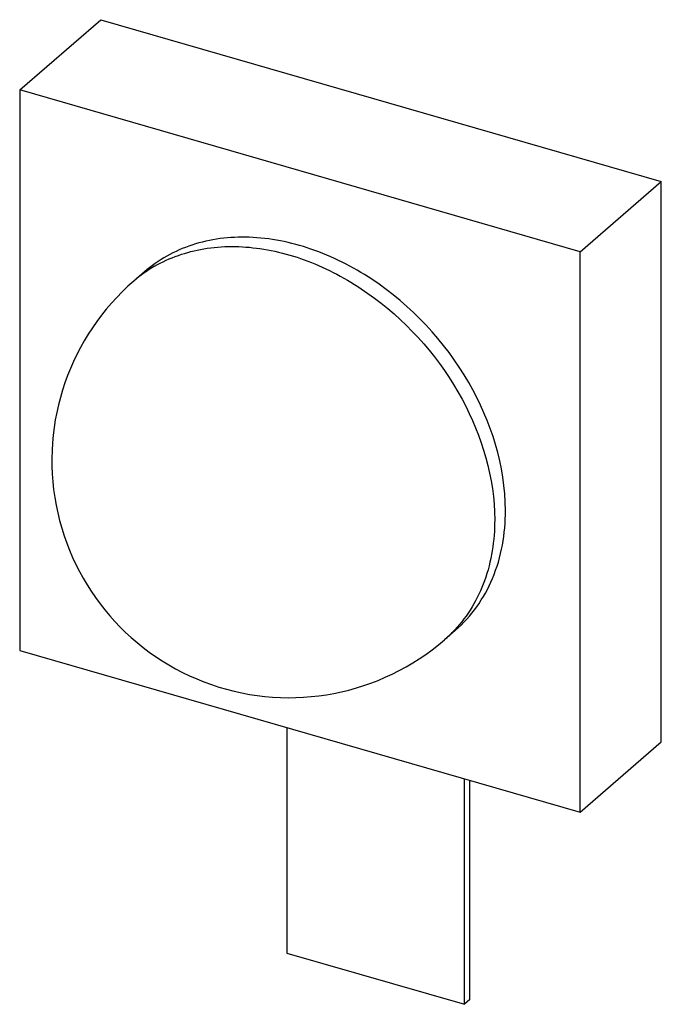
# Model space of a CAD drawing. Header units: millimetres. Extents: x 0 to 210, y 0 to 297.
# Tile 17 of 25: x 85.26 to 86.75, y 229.39 to 231.67. Entities that reach past the tile are written whole.
import ezdxf

# ---------------------------------------------------------------- set-up
doc = ezdxf.new("R2010")
doc.units = ezdxf.units.MM
doc.header["$LTSCALE"] = 19.36
doc.layers.get('0').update_dxf_attribs({"linetype": 'CONTINUOUS'})

msp = doc.modelspace()

# ---------------------------------------------------------------- linework, layer by layer
at = {"color": 7, "linetype": 'Continuous'}
for p, q in [((85.26247, 231.50758), (85.45047, 231.67039)), ((85.45047, 231.67039), (86.7495, 231.29539)), ((85.26247, 231.50758), (85.26247, 230.20854)), ((86.5615, 231.13258), (85.26247, 231.50758)), ((86.5615, 231.13258), (86.7495, 231.29539)), ((86.7495, 229.99635), (86.7495, 231.29539)), ((86.5615, 229.83354), (86.5615, 231.13258)), ((85.55193, 231.08632), (85.52693, 231.06467)), ((86.27204, 230.2548), (86.24704, 230.23315)), ((85.26247, 230.20854), (86.5615, 229.83354)), ((85.8818, 230.02975), (85.8818, 229.50711)), ((86.5615, 229.83354), (86.7495, 229.99635)), ((86.29317, 229.38836), (86.29317, 229.911)), ((86.30567, 229.39918), (86.30567, 229.90739)), ((85.8818, 229.50711), (86.29317, 229.38836)), ((86.30567, 229.39918), (86.29317, 229.38836))]:
    msp.add_line(p, q, dxfattribs=at)
at = {"color": 9, "linetype": 'Continuous'}
for centre, radius, start, end in [((85.73148, 230.82829), 0.31258, 120.0257, 130.8719), ((86.04316, 230.46852), 0.31139, 310.89922, 316.95618)]:
    msp.add_arc(centre, radius, start, end, dxfattribs=at)
at = {"color": 7, "linetype": 'Continuous'}
msp.add_arc((85.88689, 230.64895), 0.5499, 130.88869, 310.89311, dxfattribs=at)
for points, knots in [([(86.3883, 230.53306), (86.3883, 230.6358), (86.32031, 230.84846), (86.13299, 231.04778), (85.94344, 231.14403), (85.79858, 231.17347), (85.66173, 231.15703), (85.58364, 231.11376), (85.55194, 231.08631)], [0, 0, 0, 0, 0.2569385, 0.5307979, 0.6620231, 0.7836195, 0.8951189, 1, 1, 1, 1]), ([(86.27203, 230.25481), (86.30937, 230.28715), (86.37093, 230.37499), (86.3883, 230.47953), (86.3883, 230.53306)], [0, 0, 0, 0, 0.4799367, 1, 1, 1, 1])]:
    msp.add_open_spline(points, degree=3, knots=knots, dxfattribs=at)
at = {"color": 9, "linetype": 'Continuous'}
for points, knots in [([(85.57507, 231.09892), (85.60998, 231.1191), (85.69119, 231.14695), (85.82388, 231.14575), (85.96013, 231.10496), (86.13408, 231.00213), (86.30308, 230.80815), (86.3633, 230.60787), (86.3633, 230.51141)], [0, 0, 0, 0, 0.1059417, 0.219849, 0.3434113, 0.4752214, 0.7465908, 1, 1, 1, 1]), ([(86.3633, 230.51141), (86.3633, 230.46354), (86.3494, 230.3703), (86.30099, 230.28838), (86.27073, 230.25598)], [0, 0, 0, 0, 0.5191939, 1, 1, 1, 1])]:
    msp.add_open_spline(points, degree=3, knots=knots, dxfattribs=at)

doc.saveas('drawing.dxf')
